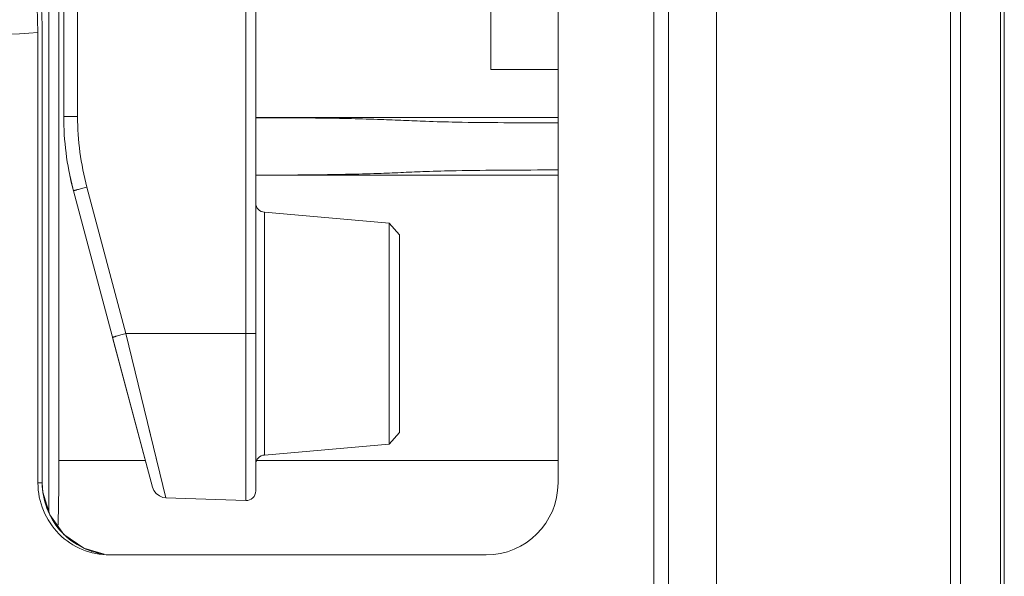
# Model space of a CAD drawing. Header units: centimetres. Extents: x -30 to 30, y -51 to 55.
# Tile 35 of 78: x 3.496 to 4.864, y -1.334 to -0.561. Entities that reach past the tile are written whole.
import ezdxf

# ---------------------------------------------------------------- set-up
doc = ezdxf.new("R2010")
doc.units = ezdxf.units.CM
doc.header["$MEASUREMENT"] = 0
doc.layers.add('06___PRT_ALL_SURFS', color=7, linetype='Continuous')

msp = doc.modelspace()

# ---------------------------------------------------------------- linework, layer by layer
at = {"layer": '06___PRT_ALL_SURFS', "lineweight": 9}
for points in [[(4.46431, -2.75056), (4.46431, -2.75056), (4.46431, 5.98277), (4.46431, 5.98277)], [(4.39764, -2.31803), (4.39764, -2.31803), (4.39764, 5.94944), (4.39764, 5.94944)], [(4.37764, 5.89611), (4.37764, 5.89611), (4.37764, -2.66389), (4.37764, -2.66389)], [(4.86431, -2.01236), (4.86431, -2.01236), (4.86431, 5.88716), (4.86431, 5.88716)], [(4.78977, -2.01501), (4.78977, -2.01501), (4.78977, 5.53298), (4.78977, 5.53298)], [(4.80324, 5.53256), (4.80324, 5.53256), (4.80324, -2.01449), (4.80324, -2.01449)], [(4.85882, -2.01255), (4.85882, -2.01255), (4.85882, 5.53256), (4.85882, 5.53256)], [(3.81052, -1.22871), (3.81052, -1.22871), (3.81052, -0.19866), (3.81052, -0.19866)], [(3.57695, -0.20682), (3.57695, -0.20682), (3.57695, -0.69556), (3.57695, -0.69556)], [(3.82431, -1.21538), (3.82431, -1.21538), (3.82431, -0.21199), (3.82431, -0.21199)], [(4.24431, -1.20435), (4.24431, -1.20435), (4.24431, -0.21369), (4.24431, -0.21369)], [(3.55764, -0.69557), (3.55764, -0.69557), (3.55764, -0.22681), (3.55764, -0.22681)], [(4.15098, -0.23035), (4.15098, -0.23035), (4.15098, -0.63035), (4.15098, -0.63035)], [(3.5218, -0.2817), (3.5182, -0.3741), (3.5182, -0.48661), (3.5218, -0.579)], [(3.5278, -0.29003), (3.52332, -0.37257), (3.52332, -0.48813), (3.5278, -0.57067)], [(3.53673, -1.24371), (3.53673, -1.24371), (3.53673, -0.50369), (3.53673, -0.50369)], [(3.551, -0.52423), (3.551, -0.52423), (3.551, -1.17335), (3.551, -1.17335)], [(3.52788, -0.57361), (3.52788, -0.57361), (3.5278, -0.57067), (3.5278, -0.57067)], [(3.5278, -1.20435), (3.5278, -1.20435), (3.5278, -0.57067), (3.5278, -0.57067)], [(3.52788, -1.20435), (3.52788, -1.20435), (3.52788, -0.57361), (3.52788, -0.57361)], [(3.31138, -0.59041), (3.3841, -0.58672), (3.45427, -0.58291), (3.5218, -0.579)], [(3.5218, -0.579), (3.5218, -0.579), (3.5218, -1.20435), (3.5218, -1.20435)], [(4.24431, -0.63035), (4.24431, -0.63035), (4.15098, -0.63035), (4.15098, -0.63035)], [(3.55764, -0.69557), (3.55764, -0.69557), (3.57695, -0.69557), (3.57695, -0.69557)], [(3.55764, -0.69557), (3.55764, -0.72916), (3.56188, -0.76262), (3.57024, -0.79516)], [(3.57695, -0.69556), (3.57695, -0.72862), (3.58126, -0.76153), (3.58978, -0.79347)], [(3.82431, -0.69702), (3.82431, -0.69702), (4.24431, -0.69702), (4.24431, -0.69702)], [(3.56477, -0.77085), (3.56656, -0.78023), (3.56869, -0.78954), (3.57115, -0.79877)], [(3.82431, -0.77702), (3.82431, -0.77702), (4.24431, -0.77702), (4.24431, -0.77702)], [(3.57024, -0.79516), (3.57024, -0.79516), (3.57115, -0.79863), (3.57115, -0.79863)], [(3.57115, -0.79863), (3.57115, -0.79863), (3.68083, -1.20999), (3.68083, -1.20999)], [(3.64404, -0.99695), (3.64404, -0.99695), (3.58978, -0.79347), (3.58978, -0.79347)], [(3.82433, -0.81589), (3.82466, -0.82253), (3.82985, -0.82792), (3.83648, -0.8285)], [(4.0097, -0.84365), (4.0097, -0.84365), (3.83648, -0.8285), (3.83648, -0.8285)], [(3.83648, -0.8285), (3.83648, -0.8285), (3.83648, -1.16553), (3.83648, -1.16553)], [(4.0097, -0.84365), (4.0097, -0.84365), (4.02431, -0.8596), (4.02431, -0.8596)], [(4.0097, -1.15038), (4.0097, -1.15038), (4.0097, -0.84365), (4.0097, -0.84365)], [(4.02431, -1.13443), (4.02431, -1.13443), (4.02431, -0.8596), (4.02431, -0.8596)], [(3.64404, -0.99695), (3.64404, -0.99695), (3.82431, -0.99695), (3.82431, -0.99695)], [(3.64404, -0.99695), (3.64404, -0.99695), (3.69946, -1.22483), (3.69946, -1.22483)], [(3.68083, -1.20999), (3.68083, -1.20999), (3.62541, -1.00223), (3.62541, -1.00223)], [(4.0097, -1.15038), (4.0097, -1.15038), (4.02431, -1.13443), (4.02431, -1.13443)], [(3.83648, -1.16553), (3.83648, -1.16553), (4.0097, -1.15038), (4.0097, -1.15038)], [(3.551, -1.17333), (3.551, -1.17333), (3.67106, -1.17333), (3.67106, -1.17333)], [(3.82431, -1.17333), (3.82431, -1.17333), (4.24431, -1.17333), (4.24431, -1.17333)], [(3.83648, -1.16553), (3.82985, -1.16611), (3.82466, -1.1715), (3.82433, -1.17815)], [(3.5218, -1.20435), (3.5218, -1.20435), (3.52788, -1.20435), (3.52788, -1.20435)], [(3.52868, -1.21696), (3.52868, -1.21696), (3.52788, -1.20435), (3.52788, -1.20435)], [(4.14431, -1.30435), (4.19954, -1.30435), (4.24431, -1.25958), (4.24431, -1.20435)], [(3.69946, -1.22483), (3.69946, -1.22483), (3.81052, -1.22871), (3.81052, -1.22871)], [(4.14431, -1.30435), (4.14431, -1.30435), (3.62168, -1.30435), (3.62168, -1.30435)]]:
    msp.add_open_spline(points, degree=3, dxfattribs=at)
for points, knots in [([(3.82435, -0.6971), (3.86876, -0.69721), (3.91318, -0.69744), (3.95758, -0.69844), (3.9712, -0.69875), (3.98484, -0.69913), (3.99846, -0.69961), (4.00886, -0.69999), (4.01925, -0.70043), (4.02964, -0.70089), (4.03987, -0.70133), (4.0501, -0.70178), (4.06033, -0.70215), (4.07447, -0.70267), (4.08862, -0.70304), (4.10276, -0.70331), (4.1248, -0.70373), (4.14684, -0.7039), (4.16887, -0.70405), (4.19402, -0.70421), (4.21917, -0.70433), (4.24432, -0.70445)], [0, 0, 0, 0, 0.1428571, 0.1428571, 0.1428571, 0.2857143, 0.2857143, 0.2857143, 0.4285714, 0.4285714, 0.4285714, 0.5714286, 0.5714286, 0.5714286, 0.7142857, 0.7142857, 0.7142857, 0.8571429, 0.8571429, 0.8571429, 1, 1, 1, 1]), ([(4.24432, -0.76958), (4.21917, -0.76971), (4.19402, -0.76983), (4.16888, -0.76999), (4.14684, -0.77013), (4.1248, -0.77031), (4.10276, -0.77072), (4.08861, -0.77099), (4.07447, -0.77136), (4.06033, -0.77188), (4.0501, -0.77225), (4.03987, -0.77271), (4.02964, -0.77315), (4.01925, -0.7736), (4.00886, -0.77404), (3.99846, -0.77442), (3.98484, -0.77491), (3.97121, -0.77529), (3.95758, -0.77559), (3.91318, -0.77659), (3.86878, -0.77682), (3.82437, -0.77693)], [0, 0, 0, 0, 0.1428571, 0.1428571, 0.1428571, 0.2857143, 0.2857143, 0.2857143, 0.4285714, 0.4285714, 0.4285714, 0.5714286, 0.5714286, 0.5714286, 0.7142857, 0.7142857, 0.7142857, 0.8571429, 0.8571429, 0.8571429, 1, 1, 1, 1]), ([(3.58978, -0.79347), (3.58856, -0.7938), (3.58733, -0.79413), (3.5861, -0.79446), (3.58493, -0.79477), (3.58376, -0.79509), (3.58259, -0.79541), (3.58152, -0.7957), (3.58044, -0.79599), (3.57937, -0.79629), (3.57843, -0.79654), (3.57749, -0.7968), (3.57655, -0.79706), (3.57614, -0.79717), (3.57574, -0.79729), (3.57533, -0.7974), (3.57497, -0.7975), (3.57461, -0.7976), (3.57425, -0.79771), (3.57394, -0.79779), (3.57363, -0.79788), (3.57332, -0.79797), (3.57306, -0.79804), (3.5728, -0.79811), (3.57254, -0.79819), (3.57234, -0.79825), (3.57214, -0.79831), (3.57194, -0.79837), (3.57179, -0.79841), (3.57164, -0.79846), (3.5715, -0.79851), (3.57145, -0.79852), (3.5714, -0.79854), (3.57134, -0.79855), (3.57131, -0.79857), (3.57127, -0.79858), (3.57124, -0.79859), (3.57122, -0.7986), (3.5712, -0.79861), (3.57117, -0.79862), (3.57116, -0.79862), (3.57115, -0.79863), (3.57115, -0.79863)], [0, 0, 0, 0, 0.0714286, 0.0714286, 0.0714286, 0.1428571, 0.1428571, 0.1428571, 0.2142857, 0.2142857, 0.2142857, 0.2857143, 0.2857143, 0.2857143, 0.3571429, 0.3571429, 0.3571429, 0.4285714, 0.4285714, 0.4285714, 0.5, 0.5, 0.5, 0.5714286, 0.5714286, 0.5714286, 0.6428571, 0.6428571, 0.6428571, 0.7142857, 0.7142857, 0.7142857, 0.7857143, 0.7857143, 0.7857143, 0.8571429, 0.8571429, 0.8571429, 0.9285714, 0.9285714, 0.9285714, 1, 1, 1, 1]), ([(3.62541, -1.00211), (3.62541, -1.0021), (3.62542, -1.00209), (3.62543, -1.00209), (3.62545, -1.00209), (3.62547, -1.00207), (3.62548, -1.00207), (3.62551, -1.00205), (3.62554, -1.00205), (3.62558, -1.00203), (3.62562, -1.00202), (3.62567, -1.00201), (3.62572, -1.00199), (3.62585, -1.00195), (3.62598, -1.00191), (3.62612, -1.00187), (3.62631, -1.00181), (3.6265, -1.00175), (3.6267, -1.00169), (3.62696, -1.00162), (3.62721, -1.00154), (3.62747, -1.00147), (3.62778, -1.00138), (3.6281, -1.00129), (3.62842, -1.0012), (3.62879, -1.00109), (3.62916, -1.00099), (3.62954, -1.00089), (3.62996, -1.00077), (3.63038, -1.00065), (3.63081, -1.00053), (3.6318, -1.00026), (3.63279, -0.99999), (3.63378, -0.99971), (3.63488, -0.99941), (3.636, -0.99911), (3.63711, -0.99881), (3.63827, -0.99849), (3.63944, -0.99818), (3.6406, -0.99787), (3.64174, -0.99756), (3.64289, -0.99725), (3.64404, -0.99695)], [0, 0, 0, 0, 0.0714286, 0.0714286, 0.0714286, 0.1428571, 0.1428571, 0.1428571, 0.2142857, 0.2142857, 0.2142857, 0.2857143, 0.2857143, 0.2857143, 0.3571429, 0.3571429, 0.3571429, 0.4285714, 0.4285714, 0.4285714, 0.5, 0.5, 0.5, 0.5714286, 0.5714286, 0.5714286, 0.6428571, 0.6428571, 0.6428571, 0.7142857, 0.7142857, 0.7142857, 0.7857143, 0.7857143, 0.7857143, 0.8571429, 0.8571429, 0.8571429, 0.9285714, 0.9285714, 0.9285714, 1, 1, 1, 1]), ([(3.67655, -1.13067), (3.67655, -1.13067), (3.68328, -1.15833), (3.68328, -1.15833), (3.68328, -1.15833), (3.6889, -1.18139), (3.6889, -1.18139)], [0, 0, 0, 0, 0.5, 0.5, 0.5, 1, 1, 1, 1]), ([(3.54963, -1.26544), (3.54986, -1.2588), (3.55006, -1.25216), (3.55022, -1.24552), (3.5508, -1.22147), (3.551, -1.19741), (3.551, -1.17335)], [0, 0, 0, 0, 0.5, 0.5, 0.5, 1, 1, 1, 1]), ([(3.5218, -1.20435), (3.5218, -1.23087), (3.53232, -1.25631), (3.55105, -1.27506), (3.56978, -1.29381), (3.59519, -1.30435), (3.62168, -1.30435)], [0, 0, 0, 0, 0.5, 0.5, 0.5, 1, 1, 1, 1]), ([(3.5278, -1.20435), (3.52781, -1.22771), (3.53659, -1.25191), (3.55236, -1.26999), (3.56813, -1.28808), (3.59088, -1.30005), (3.61402, -1.30336)], [0, 0, 0, 0, 0.5, 0.5, 0.5, 1, 1, 1, 1]), ([(3.61403, -1.3034), (3.61403, -1.3034), (3.58542, -1.29493), (3.58542, -1.29493), (3.58542, -1.29493), (3.5579, -1.27582), (3.5579, -1.27582), (3.5579, -1.27582), (3.5382, -1.24862), (3.5382, -1.24862), (3.5382, -1.24862), (3.52868, -1.21696), (3.52868, -1.21696)], [0, 0, 0, 0, 0.25, 0.25, 0.25, 0.5, 0.5, 0.5, 0.75, 0.75, 0.75, 1, 1, 1, 1]), ([(3.68083, -1.20999), (3.68083, -1.20999), (3.68289, -1.21493), (3.68289, -1.21493), (3.68289, -1.21493), (3.68619, -1.21916), (3.68619, -1.21916), (3.68619, -1.21916), (3.6905, -1.22235), (3.6905, -1.22235), (3.6905, -1.22235), (3.6955, -1.22429), (3.6955, -1.22429), (3.6955, -1.22429), (3.69946, -1.22483), (3.69946, -1.22483)], [0, 0, 0, 0, 0.2, 0.2, 0.2, 0.4, 0.4, 0.4, 0.6, 0.6, 0.6, 0.8, 0.8, 0.8, 1, 1, 1, 1]), ([(3.81052, -1.22871), (3.81413, -1.22883), (3.81764, -1.22749), (3.82024, -1.22497), (3.82284, -1.22246), (3.82431, -1.21899), (3.82431, -1.21538)], [0, 0, 0, 0, 0.5, 0.5, 0.5, 1, 1, 1, 1])]:
    msp.add_open_spline(points, degree=3, knots=knots, dxfattribs=at)

doc.saveas('drawing.dxf')
